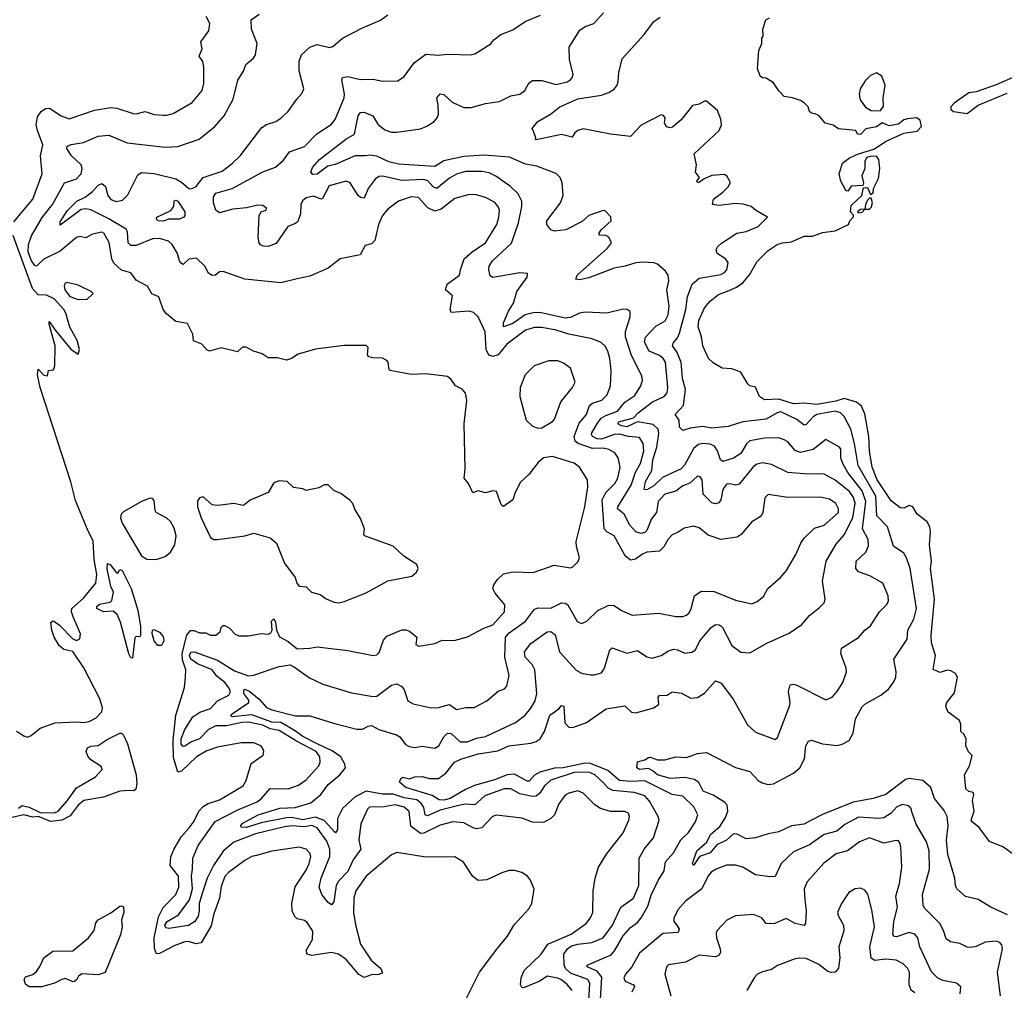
# Model space of a CAD drawing. Extents: x 2086813 to 2278017, y 548126 to 753336.
# Tile 219 of 256: x 2129052 to 2134490, y 673605 to 678967. Entities that reach past the tile are written whole.
import ezdxf

# ---------------------------------------------------------------- set-up
doc = ezdxf.new("R2010")
doc.units = 0

msp = doc.modelspace()

# ---------------------------------------------------------------- linework, layer by layer
at = {"layer": '0CON10XD'}
for points in [[(2131205, 675589.2), (2131245, 675556.7), (2131239.4, 675515), (2131256.1, 675506.1), (2131345, 675520.6), (2131385, 675538.9), (2131452.5, 675537.5), (2131525, 675556.9), (2131615, 675606.5), (2131665, 675623.3), (2131730, 675695), (2131730.8, 675735), (2131678.3, 675798.3), (2131665.7, 675825), (2131670.8, 675845), (2131691.4, 675875), (2131725, 675905.6), (2131775, 675916.4), (2131887.4, 675912.6), (2132003.9, 675953.9), (2132095, 675938.8), (2132107.5, 675945), (2132136.1, 675973.9), (2132143.8, 675995), (2132127, 676057), (2132125.7, 676085), (2132173.9, 676275), (2132180.3, 676325), (2132190.4, 676385), (2132187.5, 676425), (2132144.3, 676495), (2132115, 676517.3), (2131995, 676553.3), (2131945, 676546.7), (2131915, 676520), (2131863.3, 676455), (2131817.7, 676412.3), (2131788.8, 676355), (2131775.8, 676314.2), (2131725, 676277.5), (2131715, 676282.5), (2131707.3, 676297.3), (2131685, 676360), (2131665, 676363.3), (2131625, 676353.8), (2131585, 676363.3), (2131555, 676353.3), (2131531.5, 676405), (2131506, 676435), (2131512.6, 676485), (2131507, 676735), (2131521.6, 676865), (2131515, 676904), (2131496.7, 676925), (2131458.8, 676945), (2131435, 676980), (2131415, 676995.7), (2131295, 677010), (2131215, 677007.5), (2131098.8, 677028.8), (2131092, 677035), (2131087.5, 677075), (2131080, 677085), (2131055, 677096.2), (2131001.7, 677098.3), (2130980, 677105), (2130973.8, 677115), (2130976.4, 677156.4), (2130965, 677166.2), (2130845, 677166.7), (2130685, 677146.2), (2130590, 677120), (2130552.5, 677095), (2130525, 677086.7), (2130475, 677098.8), (2130425, 677098.8), (2130391.4, 677121.4), (2130342.5, 677135), (2130303, 677157), (2130283, 677157), (2130255, 677132.5), (2130165, 677153.3), (2130100, 677135), (2130085, 677142.5), (2130057.5, 677175), (2130012.5, 677192.5), (2130008.8, 677228.8), (2129978.2, 677288.2), (2129915, 677298.9), (2129862.6, 677342.6), (2129844.5, 677365), (2129820, 677435), (2129781.7, 677451.7), (2129758, 677495), (2129715, 677517.5), (2129695, 677527.9), (2129665, 677568.1), (2129615, 677582.8), (2129572.3, 677622.3), (2129560.9, 677645), (2129545.6, 677735.6), (2129518.2, 677785), (2129505, 677793.5), (2129455, 677781.2), (2129417.6, 677762.4), (2129385, 677768.3), (2129366.4, 677763.6), (2129275, 677687.2), (2129185, 677644.2), (2129145, 677606.1), (2129135, 677608.4), (2129115, 677639.2), (2129098.9, 677685), (2129101.6, 677725), (2129117.2, 677772.8), (2129175.5, 677874.5), (2129234, 677945), (2129298.8, 678065), (2129365, 678086.7), (2129392.1, 678115), (2129397.9, 678145), (2129392.3, 678165), (2129337.9, 678215), (2129312.1, 678255), (2129315, 678268.6), (2129337.2, 678277.2), (2129405, 678287.8), (2129485, 678323.8), (2129545, 678329.6), (2129645, 678286.2), (2129855, 678262.1), (2129925, 678265.6), (2130043.4, 678306.6), (2130127.1, 678375), (2130181.1, 678435), (2130231.9, 678528.1), (2130256.8, 678633.2), (2130287.9, 678682.1), (2130300.3, 678719.7), (2130343.3, 678755), (2130355, 678772.5), (2130363.8, 678835), (2130332, 678915), (2130330, 678965), (2130375, 678997.1)], [(2132318.3, 677028.3), (2132311.1, 677095), (2132299.6, 677135), (2132285, 677163.1), (2132262.9, 677182.9), (2132214.7, 677204.7), (2132085, 677229.5), (2132015, 677251.4), (2131935, 677267.2), (2131895, 677267.2), (2131845, 677251.2), (2131742.3, 677175), (2131694.9, 677115.1), (2131665.8, 677105.8), (2131643.9, 677113.9), (2131628.3, 677145), (2131622.9, 677242.9), (2131583.9, 677325), (2131558.8, 677348.8), (2131535, 677356), (2131435, 677348.8), (2131430, 677365), (2131442, 677442), (2131403.8, 677475), (2131413.8, 677505), (2131482, 677555), (2131486, 677585), (2131507.5, 677645), (2131551.1, 677685), (2131624.5, 677735), (2131687.3, 677835), (2131698.8, 677875), (2131701.2, 677915), (2131694.6, 677935), (2131675, 677959.2), (2131625, 677985.3), (2131575, 677998.8), (2131535, 678000.7), (2131455, 677979.3), (2131379.9, 677920.1), (2131345, 677909.7), (2131307.1, 677927.1), (2131255, 677984.5), (2131215, 677988.2), (2131145, 677964.5), (2131085, 677920), (2131056.7, 677885), (2131033.3, 677835), (2131012.9, 677747.1), (2130995, 677728.9), (2130960.7, 677719.3), (2130933, 677667), (2130822.5, 677645), (2130755, 677594), (2130655, 677550.8), (2130585, 677536), (2130495, 677512.5), (2130295, 677534.2), (2130175, 677576.2), (2130156.1, 677573.9), (2130133.6, 677556.4), (2130115, 677553.3), (2130095, 677566.7), (2130074, 677605), (2130028.8, 677648.8), (2129985.4, 677644.6), (2129955, 677614.3), (2129945, 677619.2), (2129934.7, 677635), (2129924, 677675), (2129894.6, 677725), (2129874.1, 677744.1), (2129825, 677758.7), (2129785, 677756.5), (2129695, 677719.5), (2129665, 677718.8), (2129651.6, 677735), (2129648.2, 677795), (2129639.9, 677809.9), (2129545, 677867.5), (2129445, 677917.1), (2129415, 677922.3), (2129391.9, 677918.1), (2129275, 677831.2), (2129275, 677850), (2129315, 677911.5), (2129368.5, 677965), (2129413.6, 677986.4), (2129455, 678017.5), (2129485, 678052.7), (2129505, 678061.2), (2129525.2, 678045.2), (2129538.9, 677995), (2129555, 677973.3), (2129585, 677962.5), (2129619.8, 677970.2), (2129650.2, 677999.8), (2129705, 678110), (2129725, 678122), (2129795, 678116.2), (2129915, 678086.7), (2129945, 678070), (2129985.8, 678034.2), (2129997.6, 678032.4), (2130025, 678043.1), (2130065, 678094.5), (2130169.6, 678130.4), (2130225, 678172.5), (2130270, 678215), (2130389.3, 678370.7), (2130415, 678388.6), (2130466.6, 678403.4), (2130495, 678422), (2130532.4, 678457.6), (2130582.8, 678527.2), (2130610.9, 678559.1), (2130622, 678585), (2130595.7, 678685), (2130595, 678737.5), (2130607.8, 678772.2), (2130654.5, 678815.5), (2130695, 678829.4), (2130763, 678813), (2130781.7, 678818.3), (2130835, 678864.3), (2130945, 678922), (2131045, 678964), (2131085, 678993.1)], [(2130059.5, 678805), (2130053.1, 678845), (2130095.8, 678905), (2130101.4, 678945), (2130082.5, 678985)], [(2131875, 674970.9), (2131905, 674979.7), (2131925.9, 674995), (2131950.2, 675035), (2131979.4, 675125), (2132030.2, 675159.8), (2132045, 675177.5), (2132056.7, 675175), (2132062.4, 675082.4), (2132085, 675059.5), (2132107.1, 675057.1), (2132182.9, 675085), (2132290.9, 675159.1), (2132395, 675176), (2132431.5, 675141.5), (2132455, 675137.8), (2132554.4, 675165.6), (2132582, 675185), (2132577.5, 675225), (2132585, 675234), (2132627.5, 675235), (2132655, 675254), (2132706.3, 675246.3), (2132758.3, 675218.3), (2132795, 675222.2), (2132834.1, 675245.9), (2132895.5, 675315.5), (2132925, 675304.4), (2132992.6, 675212.6), (2133070.9, 675070.9), (2133115, 675030.8), (2133225, 674991.2), (2133237.9, 675002.1), (2133304.5, 675175.5), (2133307.5, 675195), (2133298.9, 675255), (2133308.1, 675291.9), (2133325, 675297.1), (2133345, 675290.6), (2133505, 675210), (2133538.8, 675225), (2133565, 675254.2), (2133597.3, 675305), (2133617.8, 675365), (2133616.9, 675385), (2133587.1, 675465), (2133591.4, 675495), (2133685, 675554.3), (2133719.2, 675595), (2133751.7, 675618.3), (2133801.1, 675695), (2133840, 675735), (2133850.6, 675755), (2133849.4, 675785), (2133819.2, 675855), (2133748, 675895), (2133685, 675917.3), (2133670.8, 675935), (2133671.8, 675975), (2133725.4, 676025), (2133739.5, 676060.5), (2133738.4, 676095), (2133706.8, 676155), (2133725.1, 676305), (2133704.5, 676364.5), (2133625.2, 676465), (2133598.1, 676515), (2133587.6, 676545), (2133586.7, 676595), (2133580, 676605), (2133505, 676646.9), (2133435, 676592.9), (2133365, 676576.5), (2133335, 676586.2), (2133295, 676634.2), (2133275, 676645.6), (2133245, 676656.5), (2133165, 676655.3), (2133085, 676640.7), (2133066.2, 676623.8), (2133035, 676570.8), (2132994.8, 676545.2), (2132935.5, 676525.5), (2132923.2, 676535), (2132905.9, 676585), (2132890, 676610), (2132865, 676622.3), (2132825, 676625.7), (2132800.6, 676619.4), (2132775, 676600), (2132723.3, 676506.7), (2132705, 676485.8), (2132601.5, 676438.5), (2132555, 676392.1), (2132515, 676370), (2132500.9, 676370.9), (2132509.2, 676415), (2132542.6, 676477.4), (2132549.7, 676535), (2132571.2, 676605), (2132581.2, 676681.2), (2132578.1, 676705), (2132549.9, 676729.9), (2132465, 676745.9), (2132405, 676718.5), (2132375, 676722.6), (2132355.4, 676735), (2132360.9, 676745), (2132442.4, 676767.6), (2132467.7, 676795), (2132547.1, 676855), (2132610.6, 676885), (2132628.4, 676905), (2132632.3, 676935), (2132618.9, 677075), (2132606.6, 677095), (2132585, 677111.4), (2132527.9, 677135), (2132502.5, 677185), (2132507.6, 677212.4), (2132565, 677274.6), (2132617.2, 677302.8), (2132633.8, 677336.2), (2132638.8, 677385), (2132626.6, 677475), (2132637.9, 677525), (2132634.4, 677555), (2132618, 677578), (2132575.4, 677615.4), (2132555, 677623.3), (2132495, 677627.9), (2132455, 677623.8), (2132395.3, 677604.7), (2132336, 677594), (2132195, 677541.2), (2132145, 677530), (2132123.9, 677533.9), (2132131.4, 677555), (2132299.2, 677705), (2132321.2, 677735), (2132306, 677766), (2132290, 677775), (2132256.7, 677776.7), (2132250, 677785), (2132262.9, 677805), (2132318.6, 677855), (2132317.3, 677877.3), (2132285, 677910), (2132275, 677912), (2132195, 677884.3), (2132158.7, 677851.3), (2132068, 677805), (2132005, 677799.4), (2131986, 677806), (2131963.8, 677835), (2131964.2, 677855), (2132038.5, 677955), (2132053.9, 677995), (2132048.5, 678065), (2132036.7, 678095), (2132016, 678115), (2131995, 678124.4), (2131908.5, 678158.5), (2131845, 678168.5), (2131758, 678208), (2131615, 678218.1), (2131505, 678211), (2131395, 678186.5), (2131344.7, 678155.3), (2131145, 678168.3), (2131090.9, 678180.9), (2131025, 678213), (2130985, 678218.9), (2130962.5, 678215), (2130905, 678213.8), (2130795, 678166.3), (2130753, 678157), (2130695, 678113.6), (2130671.4, 678111.4), (2130660.8, 678125), (2130669.3, 678150.7), (2130707.5, 678195), (2130853, 678307), (2130900.4, 678335), (2130921.1, 678435), (2130935, 678454.4), (2130955, 678455.4), (2131002.9, 678435), (2131029.7, 678389.7), (2131068.6, 678358.6), (2131105, 678345.7), (2131135.2, 678344.8), (2131265, 678364), (2131301.3, 678378.7), (2131341.9, 678405), (2131358.2, 678425), (2131364.6, 678445.4), (2131363.8, 678493.8), (2131355.6, 678535), (2131375, 678556.9), (2131395, 678554.2), (2131441.2, 678511.2), (2131505, 678481.8), (2131545, 678480.9), (2131624.3, 678504.3), (2131702.5, 678515), (2131765, 678546.9), (2131815, 678554.4), (2131841.4, 678575), (2131863.2, 678616.8), (2131885, 678630), (2131935, 678630.6), (2132015, 678608.9), (2132075, 678623.6), (2132094.2, 678635), (2132104.2, 678645), (2132108.1, 678665), (2132089.2, 678745), (2132087.1, 678815), (2132145, 678908.9), (2132175, 678929.5), (2132223.6, 678946.4), (2132276, 679005)], [(2131414.5, 678775.5), (2131545, 678772.5), (2131570.3, 678779.7), (2131655, 678834), (2131670.8, 678855), (2131709.2, 678885), (2131775, 678910.9), (2131843.9, 678956.1), (2131928.7, 678991.3)], [(2134507.5, 674022.5), (2134416.2, 674065), (2134345, 674107.1), (2134275, 674122.5), (2134228, 674165), (2134220, 674185), (2134216.5, 674225), (2134177.3, 674355), (2134170, 674435), (2134180.4, 674515), (2134175.2, 674565.2), (2134157.5, 674597.5), (2134103.8, 674663.8), (2134083.6, 674725), (2134039.2, 674765), (2133965, 674775.3), (2133945, 674770.4), (2133835, 674685.9), (2133765, 674664.7), (2133655, 674643.8), (2133485, 674576.2), (2133418.3, 674541.7), (2133385, 674523.4), (2133315, 674514.2), (2133245, 674480.4), (2133185, 674469.4), (2133115, 674446.9), (2133065, 674442.1), (2133015, 674468.2), (2132995, 674469.6), (2132955, 674434.7), (2132901.9, 674408.1), (2132865, 674364.6), (2132806.5, 674343.5), (2132773.8, 674293.8), (2132767.5, 674305), (2132792.3, 674375), (2132846.6, 674423.4), (2132866.9, 674465), (2132919.6, 674510.4), (2132950, 674560), (2132962.4, 674595), (2132958.7, 674628.7), (2132945.2, 674645.2), (2132882.9, 674682.9), (2132826.4, 674705), (2132802.6, 674752.6), (2132779.8, 674769.8), (2132725, 674781.5), (2132645, 674775.4), (2132575, 674794.6), (2132550.6, 674815), (2132525, 674831.1), (2132475.7, 674825.7), (2132460, 674835), (2132465, 674867.5), (2132505, 674878.8), (2132525, 674891.2), (2132535, 674893.8), (2132575, 674878), (2132615, 674878.8), (2132675, 674894), (2132735, 674892), (2132796, 674914), (2132845, 674918), (2133005, 674836.5), (2133085, 674813.1), (2133131.1, 674765), (2133151.9, 674751.9), (2133185, 674742.4), (2133215, 674746), (2133325.9, 674804.1), (2133361.5, 674835), (2133386.3, 674883.7), (2133394, 674956), (2133407.9, 674982.1), (2133425, 674987.1), (2133485, 674966.9), (2133565, 674957.9), (2133595, 674964.6), (2133632.5, 674985), (2133655.4, 675025), (2133667.9, 675105), (2133705, 675170.6), (2133720, 675185), (2133808.9, 675235), (2133850.5, 675269.5), (2133880.2, 675309.8), (2133890.9, 675335), (2133893.1, 675365), (2133880, 675435), (2133953.9, 675545), (2133957.7, 675595), (2133991.2, 675655), (2134004.8, 675715), (2133970.4, 675935), (2133950.5, 675995), (2133935, 676020), (2133877.8, 676057.8), (2133844.6, 676165), (2133786, 676226), (2133780, 676335), (2133682.7, 676505), (2133663, 676625), (2133643.2, 676705), (2133606, 676775), (2133585.5, 676795.5), (2133555, 676804), (2133453.8, 676785), (2133435, 676773.3), (2133395, 676730.4), (2133385, 676727.7), (2133345, 676758.8), (2133255, 676799.7), (2133235, 676794.7), (2133175, 676759.8), (2133045, 676746.1), (2132965, 676719.6), (2132875, 676710), (2132825, 676719.8), (2132755, 676710.4), (2132715, 676698), (2132696, 676715), (2132694.2, 676755), (2132671.4, 676785), (2132719.1, 676835), (2132728.9, 676925), (2132713.2, 676985), (2132705.6, 677075), (2132681.1, 677131.1), (2132657.7, 677165), (2132660.7, 677180.7), (2132685, 677208.5), (2132696.3, 677235), (2132731, 677365), (2132739.4, 677435), (2132766.1, 677505), (2132805, 677538), (2132925, 677560), (2132945, 677570), (2132956.9, 677585), (2132964.5, 677625), (2132949.4, 677645), (2132903.3, 677675), (2132898.9, 677695), (2132907, 677713), (2132927.3, 677732.7), (2133012.4, 677787.6), (2133065, 677796.5), (2133130, 677825), (2133182.5, 677875), (2133115, 677914), (2133092.5, 677935), (2133047.9, 677947.9), (2133005, 677951.8), (2132915, 677939.5), (2132877.5, 677945), (2132884.2, 677975), (2132936.2, 678013.8), (2132966.9, 678045), (2132975.8, 678065), (2132974, 678075), (2132960.3, 678100.3), (2132945, 678110.8), (2132874.4, 678105.6), (2132832.3, 678087.7), (2132805, 678067.5), (2132795, 678067.5), (2132791.2, 678075), (2132807.5, 678095), (2132783.9, 678123.9), (2132789.2, 678165), (2132778, 678225), (2132915, 678354), (2132928.6, 678385), (2132925, 678417.5), (2132905.7, 678465.7), (2132845, 678517.5), (2132835, 678517.5), (2132805, 678500), (2132767.7, 678492.3), (2132705, 678413.8), (2132657.7, 678372.3), (2132645, 678368.8), (2132624.3, 678374.3), (2132613.8, 678395), (2132616.2, 678425), (2132607.3, 678437.3), (2132595, 678441.2), (2132485, 678384.4), (2132425, 678321.4), (2132315, 678334.6), (2132165, 678363.3), (2132134, 678355), (2132118.1, 678341.9), (2132103, 678317), (2132045, 678332.9), (2131905, 678303.3), (2131900, 678305), (2131902.5, 678315), (2131892.5, 678345), (2131883.3, 678365), (2131914.3, 678405), (2131984.4, 678445.6), (2132036, 678485), (2132135, 678529.7), (2132265, 678550), (2132305.8, 678565), (2132335, 678583.5), (2132351.5, 678605), (2132358, 678625), (2132360.9, 678675), (2132379.1, 678750.9), (2132500.8, 678885), (2132554, 678956), (2132590.2, 678979.8)], [(2134540, 674355), (2134485, 674396.7), (2134407.7, 674427.7), (2134352, 674505), (2134312.5, 674535), (2134307.5, 674545), (2134324.2, 674595), (2134313.9, 674656.1), (2134322.5, 674685), (2134318, 674698), (2134294.1, 674704.1), (2134278.3, 674718.3), (2134270, 674795), (2134297.5, 674845), (2134311.7, 674901.7), (2134293, 674923), (2134277.5, 674955), (2134280, 674995), (2134268.3, 675018.3), (2134250, 675035), (2134250, 675075), (2134242.5, 675095), (2134180.7, 675140.7), (2134171.7, 675158.3), (2134167.5, 675175), (2134172.5, 675195), (2134215, 675247.5), (2134231.2, 675335), (2134221.2, 675355), (2134195, 675370), (2134175, 675374.2), (2134135, 675360), (2134096.7, 675376.7), (2134110, 675455), (2134088.6, 675525), (2134085.5, 675565), (2134104.6, 675765), (2134082.3, 675935), (2134087.3, 675975), (2134076.6, 676065), (2134083.2, 676135), (2134078.9, 676165), (2134063.3, 676193.3), (2134009.2, 676235), (2133985, 676276), (2133965, 676282.5), (2133935, 676269.2), (2133915, 676270), (2133865, 676309.4), (2133788.1, 676425), (2133760.5, 676495), (2133746.2, 676585), (2133742, 676665), (2133720.1, 676790.1), (2133701.6, 676831.6), (2133674.4, 676854.4), (2133605, 676874.8), (2133560.1, 676859.9), (2133455, 676840.5), (2133385, 676847.7), (2133325, 676844.8), (2133245, 676870), (2133165, 676867.1), (2133138.8, 676885), (2133116.7, 676936.7), (2133085, 676944), (2133074.4, 676954.4), (2133035, 677020), (2132985, 677038.8), (2132932.3, 677042.3), (2132881.7, 677071.7), (2132856.7, 677095), (2132824.2, 677165.8), (2132817.5, 677215), (2132799.3, 677269.3), (2132802.5, 677305), (2132835, 677375.6), (2132865, 677412.2), (2132911.5, 677448.5), (2132970.1, 677469.9), (2133011.2, 677488.8), (2133046.3, 677513.7), (2133083.1, 677556.9), (2133125, 677631.9), (2133185, 677691.5), (2133235, 677724.6), (2133265, 677734.5), (2133315, 677739.5), (2133385, 677771.5), (2133429.8, 677770.2), (2133485, 677790.5), (2133555, 677799.5), (2133630, 677835), (2133637.5, 677855), (2133657, 677877), (2133657.5, 677887.5), (2133640, 677905), (2133645, 677940), (2133702.5, 677995), (2133711.7, 678038.3), (2133735, 678040), (2133751.7, 678001.7), (2133765, 678010), (2133767.5, 678035), (2133795, 678090), (2133803.3, 678145), (2133796.7, 678195), (2133785, 678212.5), (2133748.3, 678211.7), (2133730, 678205), (2133720, 678185), (2133720, 678145), (2133703.3, 678105), (2133712.5, 678065), (2133708.3, 678051.7), (2133645, 678046.7), (2133625, 678020), (2133615, 678022.5), (2133587.1, 678075), (2133578.8, 678115), (2133596.2, 678175), (2133635.5, 678204.5), (2133685, 678226.4), (2133769.4, 678250.6), (2133836.7, 678295), (2133935, 678340), (2134008.2, 678351.8), (2134032.9, 678377.1), (2134025, 678411.5), (2134005, 678424.8), (2133955, 678419.7), (2133935, 678412.9), (2133905, 678390.2), (2133855, 678379.7), (2133815, 678396.2), (2133785, 678374.2), (2133725.5, 678364.5), (2133695, 678332), (2133680, 678335), (2133670, 678355), (2133575, 678364), (2133545, 678383.3), (2133500, 678395), (2133467.5, 678435), (2133445, 678447.5), (2133425, 678450), (2133415, 678460), (2133406.7, 678485), (2133385.8, 678505.8), (2133365, 678520), (2133320, 678535), (2133275, 678542.5), (2133245, 678573.3), (2133215, 678618.8), (2133175, 678643.8), (2133155, 678646), (2133141.2, 678655), (2133126.2, 678696.2), (2133134.1, 678795.9), (2133150, 678835), (2133150, 678865), (2133157.5, 678875), (2133156.4, 678913.6), (2133172.5, 678965), (2133193, 678977)], [(2129019.5, 677850.5), (2129124.6, 677975), (2129176, 678115), (2129167.5, 678215), (2129180.8, 678275), (2129149.6, 678355), (2129143.8, 678385), (2129150.1, 678429.9), (2129170.5, 678459.5), (2129195, 678475.6), (2129217.6, 678477.6), (2129281.4, 678435), (2129325, 678419.5), (2129465, 678467.8), (2129555, 678481.1), (2129587.7, 678477.7), (2129677.9, 678447.9), (2129695, 678446.4), (2129745, 678460), (2129795, 678443.8), (2129845, 678438.8), (2129865, 678438.5), (2129900.6, 678449.4), (2130005, 678509.4), (2130059.5, 678575), (2130068.2, 678615), (2130068.5, 678705), (2130063.1, 678735), (2130042.9, 678765), (2130059.5, 678805)], [(2132194.8, 673555), (2132199.8, 673610.2), (2132201.7, 673645), (2132189.1, 673665), (2132095, 673700.5), (2132067.1, 673725), (2132059.5, 673745), (2132058.1, 673805), (2132077.5, 673835), (2132099.3, 673850.7), (2132135, 673860.7), (2132211.3, 673868.7), (2132274.8, 673895.2), (2132326.1, 673965), (2132371.5, 674065), (2132441.5, 674115), (2132471.8, 674185), (2132473.8, 674335), (2132501.2, 674385), (2132552.1, 674447.9), (2132583.1, 674545), (2132579.1, 674565), (2132530.5, 674650.5), (2132505, 674679.3), (2132445, 674697.9), (2132328.1, 674708.1), (2132302.6, 674722.6), (2132275, 674753.9), (2132228.1, 674795), (2132195, 674810.8), (2132115, 674807.8), (2131985, 674765.7), (2131949.7, 674735), (2131924.8, 674695), (2131905, 674678), (2131885, 674676.2), (2131815, 674689.8), (2131765, 674718.1), (2131728.6, 674718.6), (2131620.9, 674679.1), (2131565, 674628.8), (2131515, 674632.8), (2131485, 674628.4), (2131375, 674600.8), (2131305, 674568.8), (2131291.8, 674575), (2131283.7, 674615), (2131272.1, 674635), (2131245, 674657.9), (2131175, 674667.8), (2131115, 674688.2), (2131055, 674687.9), (2130965, 674704.3), (2130905, 674673.2), (2130835, 674609.3), (2130807.3, 674555), (2130806.7, 674493.3), (2130795.7, 674474.3), (2130733.9, 674543.9), (2130685, 674561), (2130615, 674547.2), (2130555, 674558.9), (2130525, 674558.3), (2130385, 674530.8), (2130305, 674504), (2130275.5, 674505.5), (2130273.6, 674515), (2130285, 674528.8), (2130368.5, 674575), (2130488.2, 674611.8), (2130574.3, 674615.7), (2130659.6, 674640.4), (2130715, 674686.7), (2130755, 674742.8), (2130820.8, 674795), (2130852, 674835), (2130847.4, 674855), (2130825, 674894.1), (2130778.4, 674928.4), (2130699, 674965), (2130615, 675006.4), (2130570.7, 675040.7), (2130495, 675084.1), (2130445, 675086.4), (2130335, 675126.6), (2130225, 675115.6), (2130218.2, 675125), (2130225, 675132.5), (2130316.9, 675195), (2130317.4, 675207.4), (2130290.9, 675245), (2130289.2, 675260.8), (2130295, 675268.8), (2130323.8, 675255), (2130375, 675213.6), (2130415, 675168), (2130444.6, 675154.6), (2130575, 675121.8), (2130655, 675121.6), (2130785, 675080.8), (2130915, 675048.4), (2130945, 675048.2), (2130976, 675065), (2130995, 675068.2), (2131035, 675045.7), (2131133.4, 675016.6), (2131151.9, 675005), (2131183.1, 674963.1), (2131202.6, 674952.6), (2131235, 674946.7), (2131275, 674953.6), (2131345, 674942.7), (2131366.7, 674955), (2131395, 675005.6), (2131415, 675025.5), (2131435, 675024.4), (2131485, 674978.5), (2131525, 674976.8), (2131575, 674998.6), (2131625, 675007.8), (2131790, 675085), (2131844.1, 675125.9), (2131875, 675163.1), (2131898.8, 675205), (2131908.5, 675245), (2131896.8, 675375), (2131881.8, 675405), (2131843.2, 675445), (2131840.3, 675475), (2131875, 675520.9), (2131965, 675585.6), (2131985, 675586.4), (2132009.4, 675569.4), (2132034, 675475), (2132125, 675374.4), (2132155, 675356.9), (2132205, 675347.1), (2132227.3, 675347.3), (2132265, 675359.2), (2132282.5, 675385), (2132312.2, 675485), (2132325, 675497.1), (2132405, 675468.1), (2132465, 675483.1), (2132515, 675446.9), (2132545, 675440.6), (2132595, 675454.4), (2132635, 675480), (2132665, 675488.8), (2132685, 675486.7), (2132725, 675467.8), (2132765, 675473.1), (2132784.6, 675485.4), (2132808.2, 675535), (2132871.1, 675608.9), (2132895, 675625.5), (2132915, 675624.5), (2132932.3, 675612.3), (2132985, 675510), (2133035, 675472.5), (2133085, 675469.2), (2133177.6, 675522.4), (2133302.6, 675577.4), (2133372, 675625), (2133414, 675676), (2133469.5, 675720.5), (2133496, 675745), (2133500.8, 675765), (2133485.5, 675865), (2133506.5, 675975), (2133561, 676069), (2133605, 676121.8), (2133654.1, 676215.9), (2133666.1, 676296.1), (2133657.5, 676327.5), (2133635, 676360.2), (2133555, 676423.1), (2133495, 676456.9), (2133385, 676457.2), (2133295, 676464.7), (2133205, 676508.9), (2133155, 676518.4), (2133125, 676511.8), (2133105, 676497.9), (2133025, 676401.8), (2133005, 676394.6), (2132975, 676403.5), (2132955, 676400.4), (2132935, 676370.8), (2132925.3, 676315), (2132912.7, 676297.3), (2132895, 676292.6), (2132875, 676297.1), (2132826.4, 676346.4), (2132820.6, 676425), (2132811.1, 676441.1), (2132795.4, 676445.4), (2132752.7, 676407.3), (2132715, 676391.6), (2132675, 676362), (2132615, 676345.3), (2132578.2, 676305), (2132569.6, 676245), (2132540.6, 676209.4), (2132515.3, 676144.7), (2132505, 676134.6), (2132485, 676128.7), (2132455, 676137.5), (2132421.3, 676175), (2132390, 676235), (2132353.3, 676265), (2132355, 676276.2), (2132430, 676395), (2132452.5, 676467.5), (2132480.4, 676515), (2132499.6, 676585), (2132496.1, 676626.1), (2132475, 676659.6), (2132415, 676664.8), (2132365, 676677.3), (2132335, 676675.8), (2132265, 676650), (2132241.8, 676651.8), (2132215.4, 676665), (2132209.3, 676675), (2132212.4, 676685), (2132242.7, 676737.3), (2132264.3, 676765.7), (2132289.8, 676780.2), (2132354.6, 676805), (2132395, 676853.5), (2132448.8, 676891.2), (2132482.1, 676945), (2132491.5, 676975), (2132488.6, 676998.6), (2132431.1, 677111.1), (2132398.6, 677215), (2132397.5, 677245), (2132424, 677325), (2132423.3, 677355), (2132407.5, 677365), (2132385, 677368.6), (2132295, 677345.4), (2132175, 677350.6), (2132144.7, 677345.3), (2132095, 677322.4), (2132065, 677318.8), (2131925, 677349.7), (2131888.3, 677348.3), (2131843.3, 677336.7), (2131775, 677289.3), (2131725, 677270), (2131725, 677292.5), (2131752.6, 677357.4), (2131778.8, 677401.2), (2131798.5, 677465), (2131854, 677545), (2131856.7, 677565), (2131815, 677568.2), (2131665, 677542.6), (2131651.3, 677551.3), (2131642.7, 677585), (2131645, 677606), (2131662.9, 677635), (2131767.7, 677732.3), (2131807.6, 677845), (2131826.2, 677935), (2131824.6, 677965), (2131804.5, 678005), (2131763.5, 678045), (2131682.1, 678102.1), (2131645, 678120.4), (2131605, 678127.6), (2131515, 678127.6), (2131465, 678112.8), (2131425, 678090.5), (2131355, 678033.3), (2131335, 678042.8), (2131306.1, 678076.1), (2131285, 678084.3), (2131165, 678078.6), (2131055, 678102.4), (2131035, 678101.1), (2131015, 678086.5), (2130976.2, 678035), (2130955, 677981.4), (2130935, 677984.5), (2130921.8, 677995), (2130877.8, 678065), (2130855, 678075.4), (2130761.2, 678048.8), (2130725, 677978.9), (2130715, 677975.5), (2130675, 677991.5), (2130635, 677982.3), (2130614.8, 677965.2), (2130603.9, 677946.1), (2130602.9, 677895), (2130587.5, 677852.5), (2130575, 677841.6), (2130532.4, 677825), (2130469.4, 677730.6), (2130425, 677714.2), (2130398.6, 677715), (2130382.2, 677722.2), (2130373.9, 677735), (2130368.9, 677765), (2130374.4, 677885.6), (2130385, 677904.6), (2130413.3, 677915), (2130415.7, 677925), (2130395, 677940), (2130365, 677942.7), (2130305, 677927.8), (2130229.9, 677920.1), (2130155, 677900), (2130134.9, 677914.9), (2130123, 677955), (2130121.7, 677988.3), (2130135, 678007.6), (2130225.8, 678034.2), (2130394.4, 678125.6), (2130465, 678151.5), (2130509.1, 678190.9), (2130542.5, 678237.5), (2130625, 678266.5), (2130693.7, 678336.3), (2130771.8, 678388.2), (2130795, 678415.6), (2130843.9, 678535), (2130846.8, 678555), (2130831.8, 678635), (2130835, 678646.9), (2130865, 678652.7), (2130935, 678636.7), (2131005, 678638.9), (2131055, 678626.7), (2131140.3, 678629.7), (2131175, 678652.5), (2131231.5, 678728.5), (2131295, 678775.8), (2131365, 678770), (2131414.5, 678775.5)], [(2133805, 678462.5), (2133822, 678488), (2133820.9, 678535), (2133831.8, 678605), (2133814.1, 678654.1), (2133785, 678673.8), (2133750.9, 678659.1), (2133721.7, 678628.3), (2133694.4, 678585), (2133688.1, 678555), (2133693.7, 678523.7), (2133722.6, 678482.6), (2133755, 678465.8), (2133805, 678462.5)], [(2134552.9, 678655), (2134445, 678606.2), (2134335, 678567.5), (2134295, 678562.1), (2134213.8, 678506.2), (2134193.9, 678485), (2134195, 678470.9), (2134209.9, 678459.9), (2134285, 678447.8), (2134345.6, 678495), (2134505, 678561.4)], [(2129845, 677854.2), (2129816.7, 677855), (2129808, 677865), (2129808.8, 677875), (2129887, 677913), (2129903.8, 677935), (2129904.5, 677965.5), (2129915, 677969.4), (2129925, 677964.4), (2129963.7, 677905), (2129964.8, 677885.2), (2129959.2, 677875), (2129935.4, 677864.6), (2129875.2, 677864.8), (2129845, 677854.2)], [(2133685, 677900), (2133705, 677903.3), (2133720, 677920), (2133745, 677920), (2133755, 677930), (2133762.5, 677955), (2133755, 677980), (2133745, 677980), (2133735, 677970), (2133723.6, 677946.4), (2133720, 677920), (2133695, 677917.5), (2133680, 677905), (2133685, 677900)], [(2129035, 675036.7), (2129075, 675010), (2129095, 675004.3), (2129115, 675012.5), (2129165, 675054), (2129248, 675082), (2129365, 675087.9), (2129405.8, 675084.2), (2129435, 675090.3), (2129475, 675109.5), (2129506.2, 675143.8), (2129509.7, 675165), (2129494.4, 675215), (2129407, 675387), (2129346.1, 675476.1), (2129295, 675488.1), (2129270.3, 675510.3), (2129243, 675555), (2129229.2, 675595), (2129225, 675636), (2129234.7, 675645.3), (2129245, 675642.9), (2129272.4, 675622.4), (2129345, 675545.8), (2129365, 675538), (2129384.1, 675545.9), (2129387.1, 675575), (2129347.3, 675667.3), (2129338.6, 675695), (2129339.4, 675715), (2129405, 675771.8), (2129472.5, 675855), (2129478.8, 675901.2), (2129463.9, 675985), (2129458.7, 676088.7), (2129430.6, 676140.6), (2129361, 676311), (2129335, 676414.4), (2129164.5, 676935.5), (2129150.6, 677005), (2129153.3, 677036.7), (2129185, 677002.5), (2129205, 677000), (2129211.7, 677028.3), (2129238.3, 677031.7), (2129246.7, 677055), (2129248.8, 677165), (2129214, 677284), (2129215, 677300), (2129249.2, 677249.2), (2129335, 677146.2), (2129375, 677120), (2129382.5, 677145), (2129369.2, 677195), (2129328.9, 677268.9), (2129307.5, 677345), (2129295, 677366), (2129243.3, 677425), (2129200, 677445), (2129155, 677446), (2129122.7, 677482.7), (2129016.9, 677775)], [(2129375, 677421.8), (2129425, 677423.8), (2129455, 677450), (2129457.5, 677455), (2129447.5, 677465), (2129375, 677500), (2129315, 677514.2), (2129301.3, 677508.7), (2129297.1, 677495), (2129301.5, 677475), (2129328.5, 677438.5), (2129375, 677421.8)], [(2131915, 676711.2), (2131935, 676712.5), (2131995, 676746.7), (2132005, 676760), (2132040, 676855), (2132106, 676935), (2132120, 676965), (2132095, 677042), (2132055, 677070), (2132025, 677081.9), (2131975, 677081.9), (2131894, 677055), (2131844.6, 677005.4), (2131815.7, 676934.3), (2131814.3, 676885), (2131848.8, 676755), (2131885, 676721.2), (2131915, 676711.2)], [(2132103.8, 673605), (2132078.4, 673635), (2132045, 673663.8), (2132025, 673672.3), (2131965, 673683.3), (2131925, 673656), (2131835, 673618), (2131825, 673621.2), (2131817.5, 673635), (2131820.9, 673675), (2131838.2, 673715), (2131931.8, 673805), (2131969.3, 673860.7), (2132098.6, 673915), (2132181.1, 673975), (2132205.4, 674005), (2132217.3, 674035), (2132219.5, 674155), (2132231.1, 674225), (2132249.4, 674285), (2132292.9, 674357.1), (2132385.5, 674475), (2132415.6, 674544.4), (2132419.4, 674565), (2132414.3, 674584.3), (2132395, 674592.9), (2132315, 674592.3), (2132260.2, 674610.2), (2132229.2, 674629.2), (2132165, 674694.3), (2132135, 674706.7), (2132085, 674694.4), (2132065, 674682.9), (2132029.4, 674635), (2132005, 674574), (2131985.4, 674554.6), (2131945, 674531.9), (2131885, 674534.4), (2131825, 674555.5), (2131685, 674573.3), (2131664, 674566), (2131605, 674502.1), (2131575, 674496.9), (2131557.1, 674502.9), (2131505, 674531.1), (2131445, 674535.9), (2131375, 674517.3), (2131285, 674472.4), (2131265, 674471.9), (2131212.1, 674512.1), (2131202.3, 674592.3), (2131175, 674616.1), (2131125, 674629.2), (2131065, 674619), (2130983.9, 674616.1), (2130972.1, 674605), (2130936.4, 674525), (2130925.9, 674435), (2130935.3, 674384.7), (2130893.5, 674326.5), (2130865, 674262.2), (2130812.8, 674207.2), (2130799.5, 674185), (2130786.4, 674093.6), (2130775, 674078), (2130755, 674090), (2130720.8, 674135), (2130705.3, 674175), (2130717.7, 674225), (2130764.4, 674345), (2130764.8, 674385), (2130749.2, 674429.2), (2130695, 674503.4), (2130665, 674515.7), (2130625, 674509.1), (2130555, 674513.8), (2130515, 674508.1), (2130355, 674469.5), (2130235, 674423.7), (2130175, 674373.6), (2130122.9, 674295), (2130087.7, 674225), (2130060.9, 674145), (2130042.9, 674085), (2130044.2, 674045), (2130037.4, 674015), (2130019.1, 673985), (2129985, 673963), (2129875.8, 673945.8), (2129859.7, 673949.7), (2129854.4, 673965), (2129866.2, 673985), (2129928.6, 674021.4), (2129989.7, 674105), (2130006.2, 674165), (2130000.4, 674235), (2130007.2, 674275), (2130009.2, 674335), (2130038.1, 674405), (2130131.7, 674538.3), (2130257.6, 674602.4), (2130363.1, 674646.9), (2130385, 674662.7), (2130435, 674720), (2130535, 674718.2), (2130592.2, 674737.8), (2130635, 674768.6), (2130704.3, 674845), (2130711.8, 674865), (2130710, 674895), (2130690, 674925), (2130581.2, 674981.2), (2130485, 675040.4), (2130435, 675050.4), (2130395, 675070.6), (2130315, 675086.5), (2130278.9, 675085), (2130195, 675065.4), (2130135, 675065.3), (2130095, 675045.6), (2130045.1, 674994.9), (2130001.6, 674978.4), (2129965, 674953.3), (2129955, 674952.4), (2129944.1, 674964.1), (2129944.6, 674995), (2129965, 675045.7), (2130007.8, 675115), (2130047.8, 675142.2), (2130105, 675162.7), (2130145, 675204.5), (2130206.9, 675235), (2130216.9, 675253.1), (2130209.1, 675275), (2130185.5, 675305), (2130140.1, 675340.1), (2130115.1, 675375.1), (2130035, 675408.3), (2129997.9, 675435), (2129990.5, 675455), (2129997.9, 675472.1), (2130015, 675475.2), (2130145, 675429), (2130239.2, 675369.2), (2130315, 675342.5), (2130344, 675346), (2130485, 675394.4), (2130545, 675402.2), (2130570.4, 675390.4), (2130651.9, 675331.9), (2130726.2, 675296.2), (2130885, 675248.6), (2131005, 675228), (2131025, 675229.6), (2131105, 675290.5), (2131135, 675298.6), (2131162.8, 675282.8), (2131175, 675265.8), (2131195, 675204.4), (2131225, 675186.7), (2131325, 675165.8), (2131365, 675168), (2131425, 675184.2), (2131465, 675156.9), (2131515, 675167.8), (2131562.1, 675167.9), (2131632, 675205), (2131695, 675257.1), (2131728.9, 675271.1), (2131742.1, 675285), (2131755.4, 675345), (2131730.6, 675445), (2131735.9, 675555), (2131755, 675579.7), (2131799.4, 675610.6), (2131846.4, 675643.6), (2131895, 675710.5), (2131915, 675717.3), (2131985, 675715.3), (2132045, 675746.2), (2132065, 675744.6), (2132078.5, 675735), (2132131.7, 675641.7), (2132155, 675630.6), (2132185, 675644.4), (2132245, 675703.8), (2132305, 675732.2), (2132335, 675730.6), (2132375, 675702.9), (2132435, 675677.8), (2132582.1, 675687.9), (2132675, 675669.4), (2132715, 675670), (2132735, 675677.5), (2132749.1, 675690.9), (2132760.9, 675715), (2132778.9, 675785), (2132815, 675810), (2132887.4, 675807.4), (2133005, 675760.6), (2133095, 675740.5), (2133125, 675752.2), (2133159.8, 675780.2), (2133184.5, 675825.5), (2133254.4, 675885.6), (2133286.2, 675923.8), (2133338.3, 676011.7), (2133365.5, 676075), (2133385, 676101.9), (2133441.5, 676158.5), (2133495, 676173.8), (2133574.4, 676245), (2133573.6, 676265), (2133558.8, 676295), (2133525, 676318.7), (2133475, 676329.7), (2133295, 676326.9), (2133185, 676343.8), (2133168, 676325), (2133156.5, 676245), (2133146.9, 676225), (2133095, 676192.5), (2133036.1, 676123.9), (2133015, 676108.9), (2132925, 676095.7), (2132855, 676119.4), (2132805, 676160), (2132775, 676169.2), (2132721.7, 676158.3), (2132688.8, 676135), (2132655, 676121.9), (2132632.8, 676097.2), (2132610, 676055), (2132585, 676031.1), (2132515, 676025.2), (2132490.9, 676015), (2132453.4, 675986.6), (2132425, 675980.7), (2132395.2, 676005.2), (2132335.2, 676115.2), (2132295, 676137.1), (2132280.3, 676155), (2132269.2, 676315), (2132288.8, 676355), (2132339.6, 676405), (2132355.2, 676434.8), (2132367.8, 676495), (2132356.6, 676546.6), (2132339.5, 676575), (2132305, 676593.3), (2132275, 676599.3), (2132215, 676598.2), (2132135.7, 676625.7), (2132119, 676639), (2132114.2, 676664.2), (2132142.4, 676737.6), (2132183.1, 676785), (2132199.1, 676835), (2132215, 676848.1), (2132268.1, 676865), (2132297.1, 676895), (2132314.5, 676945), (2132318.3, 677028.3)], [(2130815, 675746), (2130845, 675752.5), (2130965, 675801.4), (2131085, 675867.5), (2131217.7, 675892.3), (2131243.3, 675915), (2131253.3, 675935), (2131245, 675956.7), (2131173.2, 676003.2), (2131115, 676058.6), (2130956.2, 676115), (2130952, 676125), (2130956.9, 676155), (2130935, 676211.2), (2130902.2, 676262.2), (2130891.2, 676295), (2130875, 676313.3), (2130825, 676348.8), (2130786.2, 676366.2), (2130755, 676397.5), (2130735, 676396.7), (2130705, 676380), (2130635, 676366.7), (2130615.8, 676375.8), (2130565, 676382.5), (2130530, 676415), (2130485, 676420), (2130455, 676408.8), (2130423.8, 676355), (2130325, 676312.5), (2130287.5, 676282.5), (2130235, 676294), (2130147, 676283), (2130115, 676286), (2130065, 676331.2), (2130045, 676326.2), (2130033.3, 676306.7), (2130034.6, 676275), (2130054, 676215), (2130105.5, 676105.5), (2130125, 676095.7), (2130145, 676095.6), (2130296.4, 676116.4), (2130345, 676131.2), (2130435, 676104), (2130470, 676075), (2130513.8, 675965), (2130573.3, 675885), (2130582.5, 675855), (2130595, 675837.5), (2130635, 675833.3), (2130664.3, 675804.3), (2130710.8, 675790.8), (2130745, 675768), (2130789.5, 675749.5), (2130815, 675746)], [(2129805, 675984.4), (2129855, 676001.7), (2129885, 676025.4), (2129909.7, 676065), (2129916.7, 676115), (2129905, 676157.1), (2129885, 676194.4), (2129865, 676213.5), (2129806.7, 676245), (2129800, 676255), (2129795, 676310), (2129785, 676322.5), (2129773.3, 676323.3), (2129724.4, 676305), (2129625, 676248.4), (2129612.4, 676235), (2129609.4, 676215), (2129618.9, 676185), (2129725, 676004.4), (2129755, 675986), (2129805, 675984.4)], [(2129675, 675440), (2129665, 675442.5), (2129655, 675463.3), (2129608.4, 675638.4), (2129590.4, 675680.4), (2129568.8, 675698.8), (2129515, 675695.6), (2129478.2, 675715), (2129478.5, 675725), (2129492.6, 675737.4), (2129551.7, 675748.3), (2129560.7, 675759.3), (2129569.5, 675805), (2129556.2, 675835), (2129535, 675932.5), (2129537.5, 675962.5), (2129553.3, 675955), (2129585, 675912.5), (2129595, 675910), (2129605, 675930), (2129617.5, 675925), (2129668, 675825), (2129704, 675705), (2129720, 675615), (2129720, 675565), (2129715, 675557.5), (2129695, 675560), (2129688.3, 675551.7), (2129675, 675440)], [(2131509.4, 673540.6), (2131591.9, 673705), (2131687.4, 673832.6), (2131745.3, 673904.7), (2131783.2, 673966.8), (2131864, 674055), (2131880, 674085), (2131893.6, 674163.6), (2131873.9, 674213.9), (2131857.5, 674235), (2131825, 674256.2), (2131785, 674266.2), (2131755, 674266.2), (2131715, 674254), (2131632.5, 674215), (2131585, 674212), (2131554.4, 674234.4), (2131502.7, 674312.7), (2131455, 674342.9), (2131295, 674340.4), (2131135, 674366.7), (2131106.2, 674353.8), (2130965, 674235.7), (2130908.1, 674155), (2130898.2, 674115), (2130896.5, 674035), (2130906.5, 673966.5), (2130935, 673860.6), (2130992.5, 673772.5), (2131047.5, 673725), (2131055, 673702.5), (2131035, 673692.5), (2130995, 673690), (2130955, 673676.7), (2130925, 673693.3), (2130855.6, 673775), (2130812.5, 673805), (2130775, 673813.4), (2130665, 673797.1), (2130640, 673805), (2130634, 673825), (2130668.5, 673885), (2130671.3, 673931.3), (2130640, 673980), (2130625, 673990), (2130585, 674000), (2130572.1, 674012.1), (2130556.9, 674045), (2130554.5, 674084.5), (2130573.7, 674176.3), (2130635, 674268), (2130651.1, 674305), (2130659.5, 674345), (2130655, 674363.3), (2130635, 674385.7), (2130595, 674396.5), (2130445, 674373.6), (2130359.4, 674349.4), (2130335, 674343.5), (2130295, 674321.9), (2130205, 674255.5), (2130185, 674233.1), (2130165, 674179.2), (2130155.8, 674114.2), (2130125, 674028), (2130108.8, 673961.2), (2130055, 673867.5), (2130025, 673861.1), (2129985, 673874.3), (2129965, 673873.1), (2129905, 673851.1), (2129825, 673809.2), (2129807.2, 673807.2), (2129796, 673836), (2129794.6, 673894.6), (2129819.2, 674010.8), (2129845, 674062.7), (2129915, 674133.8), (2129931.9, 674175), (2129928.3, 674235), (2129882.6, 674295), (2129886.8, 674343.2), (2129905, 674387.5), (2129945.3, 674454.7), (2129987.8, 674502.2), (2130015, 674539.2), (2130041.5, 674595), (2130065, 674620), (2130093.7, 674636.3), (2130155, 674657.3), (2130286.5, 674735), (2130302.7, 674765), (2130331.1, 674858.9), (2130396.7, 674903.3), (2130400, 674925), (2130393.8, 674945), (2130383.8, 674955), (2130345, 674972.5), (2130275, 674971.4), (2130145, 674949.1), (2130085, 674928.8), (2130028.1, 674895), (2129945, 674816.2), (2129925, 674810.6), (2129901.8, 674891.8), (2129899.7, 674985), (2129914.4, 675125.6), (2129961.5, 675278.5), (2129968.2, 675335), (2129970, 675375), (2129951.5, 675431.5), (2129949.3, 675465), (2129975, 675566.4), (2129995, 675593.5), (2130015, 675592.4), (2130045, 675579.2), (2130080.5, 675580.5), (2130105, 675566.7), (2130135, 675567.5), (2130160, 675585), (2130165, 675610), (2130175, 675620), (2130185, 675620), (2130210, 675605), (2130242.7, 675572.7), (2130263.1, 675563.1), (2130315, 675563.1), (2130385, 675575.7), (2130425, 675572.9), (2130439.4, 675580.6), (2130446.7, 675595), (2130443.3, 675645), (2130455, 675657.5), (2130465, 675640), (2130471.2, 675595), (2130487.8, 675557.8), (2130535, 675532.2), (2130585, 675492.2), (2130655, 675494.3), (2130695, 675501.9), (2130865, 675481.9), (2131005, 675454.4), (2131025, 675458.1), (2131038.2, 675471.8), (2131061.1, 675538.9), (2131079.3, 675560.7), (2131163.4, 675596.6), (2131185, 675596.9), (2131205, 675589.2)], [(2129815, 675509.4), (2129795.6, 675535), (2129784.3, 675575.7), (2129786.1, 675593.9), (2129792.3, 675597.7), (2129825, 675583.1), (2129845, 675560), (2129848.9, 675535), (2129835, 675510), (2129815, 675509.4)], [(2129045, 674612), (2129065, 674625.5), (2129105, 674616.6), (2129165, 674586.6), (2129244.1, 674585.9), (2129265.2, 674594.8), (2129315, 674651.2), (2129365, 674722.7), (2129470, 674785), (2129506.7, 674825), (2129501.7, 674841.7), (2129445, 674879.2), (2129428.6, 674898.6), (2129418.9, 674925), (2129426.2, 674943.8), (2129445, 674953.3), (2129485, 674957.5), (2129535, 674990.9), (2129605, 675026.4), (2129615, 675025.6), (2129624.7, 675014.7), (2129647.1, 674967.1), (2129695.2, 674795), (2129698.4, 674745), (2129693, 674717), (2129682.4, 674707.6), (2129660.8, 674709.2), (2129605, 674705.5), (2129515, 674672.6), (2129406.7, 674653.3), (2129375, 674628.6), (2129330.6, 674569.4), (2129285, 674544.8), (2129225, 674537.9)], [(2132260.5, 673555), (2132268, 673678), (2132241.4, 673711.4), (2132186, 673735), (2132186.2, 673743.8), (2132318.9, 673801.1), (2132337.4, 673822.6), (2132385, 673906.4), (2132425, 673952.1), (2132465, 673979.2), (2132484.3, 674005), (2132520.5, 674069.5), (2132540, 674130), (2132578.6, 674211.4), (2132610.9, 674265), (2132618.8, 674315), (2132662.7, 674365), (2132704.1, 674435.9), (2132745, 674477.8), (2132785.4, 674535), (2132796.5, 674575), (2132775, 674619.2), (2132715, 674678.1), (2132655, 674687.2), (2132505, 674762.6), (2132425, 674758.7), (2132365, 674763.5), (2132300.1, 674820.1), (2132205, 674858.5), (2132175, 674860.3), (2132053.9, 674833.9), (2132005, 674832.2), (2131925, 674809.8), (2131895.7, 674794.3), (2131865, 674760.4), (2131855, 674760.4), (2131785, 674798.6), (2131745, 674796.2), (2131675, 674768.4), (2131563.6, 674736.4), (2131515, 674715.3), (2131430, 674665), (2131395, 674654.6), (2131368, 674658), (2131330.4, 674680.4), (2131183.8, 674725), (2131150, 674755), (2131156.2, 674775), (2131167.7, 674782.3), (2131205, 674772.9), (2131235, 674784.5), (2131275, 674786.4), (2131315, 674774.3), (2131365, 674774.4), (2131405, 674805.4), (2131453.9, 674866.1), (2131488.5, 674881.5), (2131585, 674911.6), (2131692, 674928), (2131754, 674955), (2131875, 674970.9)], [(2134469.5, 673575), (2134452.8, 673705), (2134480, 673835), (2134475.6, 673855.6), (2134465, 673868.8), (2134445, 673876), (2134385, 673870.6), (2134335, 673847.3), (2134305, 673841.2), (2134284, 673844), (2134243.7, 673863.7), (2134192.2, 673872.2), (2134168.8, 673888.8), (2134154.7, 673935), (2134133.8, 673975), (2134049.1, 674059.1), (2134042.5, 674075), (2134038.5, 674135), (2134077.6, 674275), (2134075.3, 674375), (2134059.8, 674425), (2134002.4, 674522.4), (2133979.3, 674590.7), (2133975, 674609.2), (2133963.4, 674623.4), (2133925, 674631.5), (2133895, 674616.8), (2133865, 674583.9), (2133825, 674558.8), (2133795, 674554.2), (2133685, 674562.3), (2133609.8, 674520.2), (2133565, 674484.1), (2133495, 674465.9), (2133415, 674409.3), (2133325, 674370.9), (2133257.5, 674305), (2133225, 674234.4), (2133195, 674232.1), (2133115, 674243.3), (2133045, 674285.4), (2133005, 674296.9), (2132955, 674296.4), (2132898, 674275), (2132871.7, 674258.3), (2132855, 674237.1), (2132818.9, 674165), (2132731.2, 674098.8), (2132689.1, 674050.9), (2132664.6, 674005), (2132665.5, 673985), (2132681.9, 673965), (2132694.4, 673945), (2132688, 673925), (2132605, 673919.2), (2132475, 673809.6), (2132432.5, 673735), (2132397.9, 673695), (2132388.8, 673675), (2132396.5, 673655), (2132441.4, 673635), (2132447.1, 673627.1), (2132432.5, 673595)], [(2129225, 674537.9), (2129155, 674565.6), (2129125, 674562.2), (2129075, 674574), (2129010.6, 674560.6)], [(2134246.7, 673585), (2134249.2, 673625), (2134225.4, 673645.4), (2134149.8, 673659.8), (2134120.6, 673675), (2134087.1, 673707.1), (2134023.5, 673845), (2134011.8, 673895), (2133995.6, 673915.6), (2133965, 673924.7), (2133895, 673900.8), (2133882.7, 673902.7), (2133874, 673914), (2133879.6, 673985), (2133900.8, 674065), (2133890, 674125), (2133911.8, 674195), (2133924.4, 674285), (2133919.1, 674395), (2133915, 674416.7), (2133905, 674430), (2133892.9, 674432.9), (2133825, 674418.5), (2133745, 674447.1), (2133689.5, 674425), (2133623.6, 674376.4), (2133560.8, 674359.2), (2133493, 674307), (2133400.4, 674205), (2133385.4, 674165), (2133388.8, 674105), (2133395.3, 674045.3), (2133391.9, 673975), (2133385, 673962.5), (2133334.6, 673974.6), (2133285, 674002), (2133217, 673973), (2133175, 673974.2), (2133150, 674005), (2133105, 674024.2), (2133005, 674016.2), (2132957.7, 673992.3), (2132904.4, 673935.6), (2132898.3, 673921.7), (2132900, 673895), (2132920.8, 673835), (2132921.8, 673815), (2132915, 673798.9), (2132895, 673789.7), (2132805, 673798.5), (2132728.9, 673761.1), (2132635, 673746), (2132624.2, 673735), (2132615.7, 673694.3), (2132648.8, 673575)], [(2133995, 673590.4), (2133975.3, 673605.3), (2133963.9, 673635), (2133965.9, 673705.9), (2133955, 673727.1), (2133931.4, 673751.4), (2133892.1, 673772.1), (2133835, 673776.8), (2133775, 673770.4), (2133755, 673782.5), (2133747.6, 673845), (2133773.5, 673955), (2133759.1, 674049.1), (2133735.6, 674135.6), (2133719.1, 674159.1), (2133695, 674170), (2133666.7, 674165), (2133632, 674145), (2133590, 674085), (2133569.2, 674035), (2133574, 674015), (2133602.5, 673965), (2133604.3, 673934.3), (2133575.5, 673845), (2133581.3, 673785), (2133575, 673727.5), (2133555, 673705.8), (2133535, 673703.1), (2133515, 673708.9), (2133465, 673748.4), (2133395, 673780), (2133356.6, 673783.4), (2133335, 673778.9), (2133237.4, 673742.6), (2133205, 673720.6), (2133155, 673707.8), (2133126.4, 673693.6), (2133108.6, 673675), (2133068.1, 673605)], [(2129104.1, 673624.1), (2129085, 673640), (2129076.2, 673665), (2129085, 673678.8), (2129125, 673692.5), (2129145, 673708.8), (2129164.2, 673735.8), (2129186, 673785), (2129235, 673821.1), (2129345, 673822.9), (2129432.1, 673895), (2129463.3, 673935), (2129472.6, 673977.4), (2129485, 673994.5), (2129555, 674032.7), (2129605, 674069.2), (2129615, 674072.5), (2129625, 674065.7), (2129627.6, 674035), (2129615.2, 673995), (2129617.2, 673955), (2129609.1, 673910.9), (2129525, 673704.4), (2129485, 673690.5), (2129395, 673696.7), (2129376.1, 673683.9), (2129368, 673665), (2129355, 673653.8), (2129345, 673652), (2129305, 673670), (2129285, 673665.8), (2129243.9, 673643.9), (2129175, 673624.3), (2129104.1, 673624.1)]]:
    msp.add_lwpolyline(points, dxfattribs=at)

doc.saveas('drawing.dxf')
